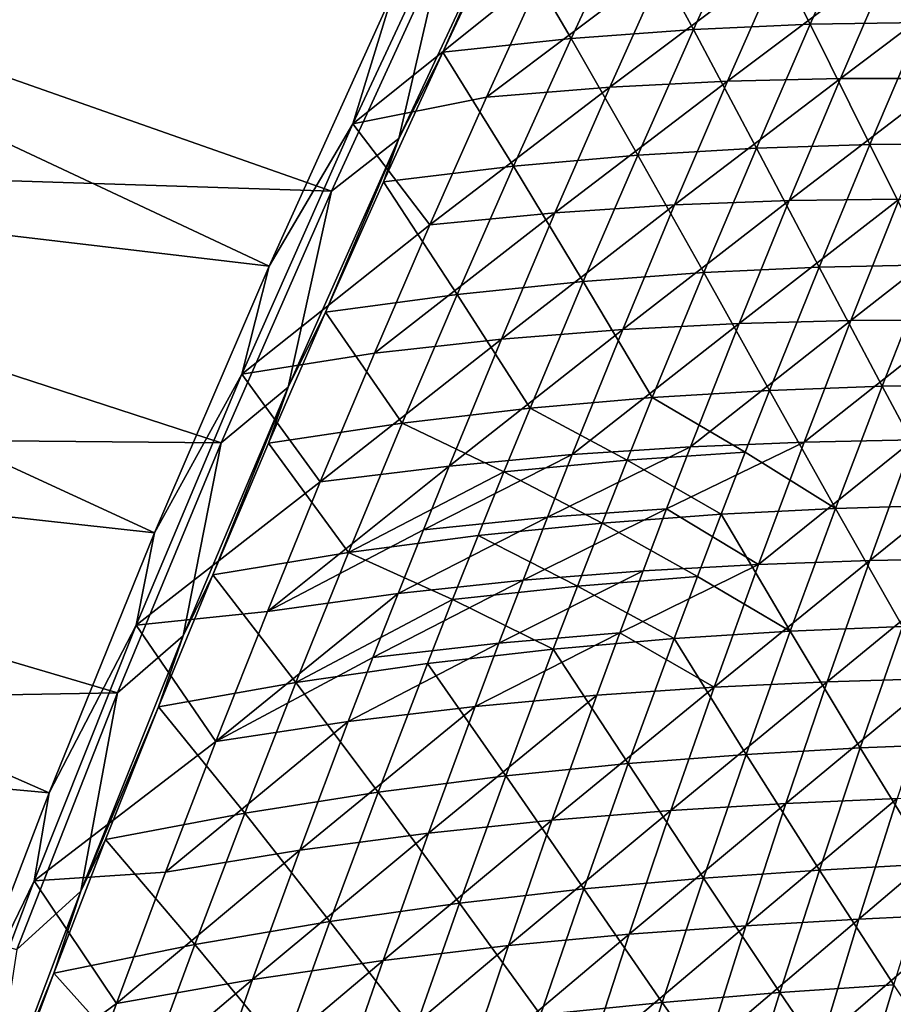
# Model space of a CAD drawing. Header units: metres. Extents: x 0 to 1400, y -1400 to 0.
# Tile 103 of 256: x 109 to 158, y -626 to -570. Entities that reach past the tile are written whole.
import ezdxf

# ---------------------------------------------------------------- set-up
doc = ezdxf.new("R2010")
doc.units = ezdxf.units.M

msp = doc.modelspace()

# ---------------------------------------------------------------- linework, layer by layer
at = {"layer": 'None'}
for points in [[(130.312958, -568.865967, -32.185322), (134.769638, -561.865723, -32.845322), (128.027206, -576.324463, -32.845306)], [(128.027206, -576.324463, -32.845306), (134.769638, -561.865723, -32.845322), (138.803726, -567.675293, -60.362442)], [(123.303535, -584.346436, -32.190716), (70.845802, -578.150818, -3), (77.463776, -562.812683, -3)], [(130.312958, -568.865967, -32.185322), (123.303535, -584.346436, -32.190716), (77.463776, -562.812683, -3)], [(71.605064, -578.341858), (126.81485, -580.120056, -29.603861), (78.217552, -563.022034)], [(126.81485, -580.120056, -29.603861), (133.099442, -566.430298, -29.599121), (78.217552, -563.022034)], [(137.133438, -563.195862, -30.902254), (130.619431, -577.147949, -30.897419), (133.089935, -572.298157, -32.16573)], [(130.619431, -577.147949, -30.897419), (137.133438, -563.195862, -30.902254), (133.099442, -566.430298, -29.599121)], [(136.499771, -565.032288, -32.173992), (137.133438, -563.195862, -30.902254), (133.089935, -572.298157, -32.16573)], [(143.617645, -564.383057, -59.715488), (147.200623, -571.017578, -87.320396), (150.403091, -563.978149, -87.342545)], [(150.403091, -563.978149, -87.342545), (147.200623, -571.017578, -87.320396), (153.777649, -570.723267, -115.004913)], [(153.777649, -570.723267, -115.004913), (156.87793, -563.784485, -115.03228), (150.403091, -563.978149, -87.342545)], [(160.069946, -570.613403, -142.747849), (156.87793, -563.784485, -115.03228), (153.777649, -570.723267, -115.004913)], [(156.87793, -563.784485, -115.03228), (160.069946, -570.613403, -142.747849), (163.069153, -563.768066, -142.779846)], [(136.499771, -565.032288, -32.173992), (140.311844, -571.531311, -59.699177), (143.617645, -564.383057, -59.715488)], [(143.617645, -564.383057, -59.715488), (140.311844, -571.531311, -59.699177), (147.200623, -571.017578, -87.320396)], [(136.499771, -565.032288, -32.173992), (133.089935, -572.298157, -32.16573), (140.311844, -571.531311, -59.699177)], [(126.81485, -580.120056, -29.603861), (130.619431, -577.147949, -30.897419), (133.099442, -566.430298, -29.599121)], [(135.546478, -574.829407, -60.354492), (145.647003, -567.215942, -87.96833), (142.492447, -574.261658, -87.954529)], [(135.546478, -574.829407, -60.354492), (138.803726, -567.675293, -60.362442), (145.647003, -567.215942, -87.96833)], [(152.179489, -566.976257, -115.637703), (149.126648, -573.92157, -115.618668), (142.492447, -574.261658, -87.954529)], [(142.492447, -574.261658, -87.954529), (145.647003, -567.215942, -87.96833), (152.179489, -566.976257, -115.637703)], [(158.428452, -566.921265, -143.367325), (149.126648, -573.92157, -115.618668), (152.179489, -566.976257, -115.637703)], [(149.126648, -573.92157, -115.618668), (158.428452, -566.921265, -143.367325), (155.47641, -573.773438, -143.343735)], [(155.47641, -573.773438, -143.343735), (158.428452, -566.921265, -143.367325), (164.422745, -567.014893, -171.157578)], [(155.47641, -573.773438, -143.343735), (164.422745, -567.014893, -171.157578), (161.570724, -573.780212, -171.130478)], [(135.546478, -574.829407, -60.354492), (128.027206, -576.324463, -32.845306), (138.803726, -567.675293, -60.362442)], [(123.303535, -584.346436, -32.190716), (130.312958, -568.865967, -32.185322), (128.027206, -576.324463, -32.845306)], [(147.200623, -571.017578, -87.320396), (150.7453, -577.696472, -114.977303), (153.777649, -570.723267, -115.004913)], [(153.777649, -570.723267, -115.004913), (150.7453, -577.696472, -114.977303), (157.138992, -577.491943, -142.715607)], [(157.138992, -577.491943, -142.715607), (160.069946, -570.613403, -142.747849), (153.777649, -570.723267, -115.004913)], [(163.27597, -577.443115, -170.514374), (160.069946, -570.613403, -142.747849), (157.138992, -577.491943, -142.715607)], [(140.311844, -571.531311, -59.699177), (144.065979, -578.09259, -87.298019), (147.200623, -571.017578, -87.320396)], [(147.200623, -571.017578, -87.320396), (144.065979, -578.09259, -87.298019), (150.7453, -577.696472, -114.977303)], [(133.089935, -572.298157, -32.16573), (137.07399, -578.716003, -59.682659), (140.311844, -571.531311, -59.699177)], [(140.311844, -571.531311, -59.699177), (137.07399, -578.716003, -59.682659), (144.065979, -578.09259, -87.298019)], [(133.089935, -572.298157, -32.16573), (130.619431, -577.147949, -30.897419), (129.748444, -579.601196, -32.157288)], [(133.089935, -572.298157, -32.16573), (129.748444, -579.601196, -32.157288), (137.07399, -578.716003, -59.682659)], [(149.126648, -573.92157, -115.618668), (139.406281, -581.342102, -87.940689), (142.492447, -574.261658, -87.954529)], [(139.406281, -581.342102, -87.940689), (149.126648, -573.92157, -115.618668), (146.142258, -580.900574, -115.599571)], [(146.142258, -580.900574, -115.599571), (155.47641, -573.773438, -143.343735), (152.593033, -580.658142, -143.320068)], [(146.142258, -580.900574, -115.599571), (149.126648, -573.92157, -115.618668), (155.47641, -573.773438, -143.343735)], [(152.593033, -580.658142, -143.320068), (155.47641, -573.773438, -143.343735), (161.570724, -573.780212, -171.130478)], [(152.593033, -580.658142, -143.320068), (161.570724, -573.780212, -171.130478), (158.787735, -580.576782, -171.103302)], [(142.492447, -574.261658, -87.954529), (139.406281, -581.342102, -87.940689), (132.357788, -582.019165, -60.346527)], [(132.357788, -582.019165, -60.346527), (135.546478, -574.829407, -60.354492), (142.492447, -574.261658, -87.954529)], [(128.027206, -576.324463, -32.845306), (135.546478, -574.829407, -60.354492), (132.357788, -582.019165, -60.346527)], [(123.303535, -584.346436, -32.190716), (128.027206, -576.324463, -32.845306), (121.770889, -590.432251, -32.845314)], [(121.770889, -590.432251, -32.845314), (128.027206, -576.324463, -32.845306), (132.357788, -582.019165, -60.346527)], [(130.619431, -577.147949, -30.897419), (124.385124, -591.170532, -30.892439), (126.476273, -586.940857, -32.148663)], [(124.385124, -591.170532, -30.892439), (130.619431, -577.147949, -30.897419), (126.81485, -580.120056, -29.603861)], [(130.619431, -577.147949, -30.897419), (126.476273, -586.940857, -32.148663), (129.748444, -579.601196, -32.157288)], [(144.065979, -578.09259, -87.298019), (147.781738, -584.703613, -114.949455), (150.7453, -577.696472, -114.977303)], [(150.7453, -577.696472, -114.977303), (147.781738, -584.703613, -114.949455), (154.277069, -584.403259, -142.683121)], [(150.7453, -577.696472, -114.977303), (154.277069, -584.403259, -142.683121), (157.138992, -577.491943, -142.715607)], [(157.138992, -577.491943, -142.715607), (154.277069, -584.403259, -142.683121), (160.515091, -584.264771, -170.478271)], [(160.515091, -584.264771, -170.478271), (163.27597, -577.443115, -170.514374), (157.138992, -577.491943, -142.715607)], [(116.862289, -599.36853, -32.196121), (64.525566, -593.614014, -3), (70.845802, -578.150818, -3)], [(65.289856, -593.786621), (120.615929, -594.305481, -29.608919), (71.605064, -578.341858)], [(123.303535, -584.346436, -32.190716), (116.862289, -599.36853, -32.196121), (70.845802, -578.150818, -3)], [(120.615929, -594.305481, -29.608919), (126.81485, -580.120056, -29.603861), (71.605064, -578.341858)], [(137.07399, -578.716003, -59.682659), (141.000061, -585.202576, -87.275421), (144.065979, -578.09259, -87.298019)], [(144.065979, -578.09259, -87.298019), (141.000061, -585.202576, -87.275421), (147.781738, -584.703613, -114.949455)], [(129.748444, -579.601196, -32.157288), (133.905014, -585.936646, -59.665943), (137.07399, -578.716003, -59.682659)], [(137.07399, -578.716003, -59.682659), (133.905014, -585.936646, -59.665943), (141.000061, -585.202576, -87.275421)], [(129.748444, -579.601196, -32.157288), (126.476273, -586.940857, -32.148663), (133.905014, -585.936646, -59.665943)], [(120.615929, -594.305481, -29.608919), (124.385124, -591.170532, -30.892439), (126.81485, -580.120056, -29.603861)], [(143.227203, -587.912781, -115.580429), (146.142258, -580.900574, -115.599571), (152.593033, -580.658142, -143.320068)], [(143.227203, -587.912781, -115.580429), (152.593033, -580.658142, -143.320068), (149.77916, -587.574768, -143.296356)], [(149.77916, -587.574768, -143.296356), (152.593033, -580.658142, -143.320068), (158.787735, -580.576782, -171.103302)], [(149.77916, -587.574768, -143.296356), (158.787735, -580.576782, -171.103302), (156.07457, -587.404053, -171.076065)], [(156.07457, -587.404053, -171.076065), (158.787735, -580.576782, -171.103302), (164.753906, -580.619934, -198.944778)], [(164.753906, -580.619934, -198.944778), (162.140961, -587.363037, -198.915054), (156.07457, -587.404053, -171.076065)], [(136.389481, -588.456726, -87.926819), (146.142258, -580.900574, -115.599571), (143.227203, -587.912781, -115.580429)], [(136.389481, -588.456726, -87.926819), (139.406281, -581.342102, -87.940689), (146.142258, -580.900574, -115.599571)], [(139.406281, -581.342102, -87.940689), (129.238678, -589.244019, -60.338551), (132.357788, -582.019165, -60.346527)], [(129.238678, -589.244019, -60.338551), (139.406281, -581.342102, -87.940689), (136.389481, -588.456726, -87.926819)], [(132.357788, -582.019165, -60.346527), (129.238678, -589.244019, -60.338551), (121.770889, -590.432251, -32.845314)], [(116.862289, -599.36853, -32.196121), (123.303535, -584.346436, -32.190716), (121.770889, -590.432251, -32.845314)], [(147.781738, -584.703613, -114.949455), (151.484955, -591.346802, -142.650406), (154.277069, -584.403259, -142.683121)], [(151.484955, -591.346802, -142.650406), (157.824387, -591.117249, -170.44194), (154.277069, -584.403259, -142.683121)], [(154.277069, -584.403259, -142.683121), (157.824387, -591.117249, -170.44194), (160.515091, -584.264771, -170.478271)], [(157.824387, -591.117249, -170.44194), (163.933884, -591.018066, -198.29274), (160.515091, -584.264771, -170.478271)], [(141.000061, -585.202576, -87.275421), (144.887772, -591.744202, -114.921387), (147.781738, -584.703613, -114.949455)], [(144.887772, -591.744202, -114.921387), (151.484955, -591.346802, -142.650406), (147.781738, -584.703613, -114.949455)], [(133.905014, -585.936646, -59.665943), (138.003723, -592.347046, -87.252617), (141.000061, -585.202576, -87.275421)], [(138.003723, -592.347046, -87.252617), (144.887772, -591.744202, -114.921387), (141.000061, -585.202576, -87.275421)], [(126.476273, -586.940857, -32.148663), (130.805832, -593.192627, -59.649036), (133.905014, -585.936646, -59.665943)], [(130.805832, -593.192627, -59.649036), (138.003723, -592.347046, -87.252617), (133.905014, -585.936646, -59.665943)], [(124.385124, -591.170532, -30.892439), (123.274361, -594.316589, -32.139858), (126.476273, -586.940857, -32.148663)], [(123.274361, -594.316589, -32.139858), (130.805832, -593.192627, -59.649036), (126.476273, -586.940857, -32.148663)], [(153.432037, -594.261475, -171.048767), (162.140961, -587.363037, -198.915054), (159.599014, -594.134888, -198.885254)], [(162.140961, -587.363037, -198.915054), (153.432037, -594.261475, -171.048767), (156.07457, -587.404053, -171.076065)], [(133.442947, -595.605164, -87.912918), (136.389481, -588.456726, -87.926819), (143.227203, -587.912781, -115.580429)], [(133.442947, -595.605164, -87.912918), (143.227203, -587.912781, -115.580429), (140.38237, -594.957642, -115.561249)], [(140.38237, -594.957642, -115.561249), (143.227203, -587.912781, -115.580429), (149.77916, -587.574768, -143.296356)], [(140.38237, -594.957642, -115.561249), (149.77916, -587.574768, -143.296356), (147.035645, -594.522949, -143.272598)], [(156.07457, -587.404053, -171.076065), (153.432037, -594.261475, -171.048767), (147.035645, -594.522949, -143.272598)], [(147.035645, -594.522949, -143.272598), (149.77916, -587.574768, -143.296356), (156.07457, -587.404053, -171.076065)], [(126.190102, -596.50354, -60.330566), (136.389481, -588.456726, -87.926819), (133.442947, -595.605164, -87.912918)], [(126.190102, -596.50354, -60.330566), (129.238678, -589.244019, -60.338551), (136.389481, -588.456726, -87.926819)], [(129.238678, -589.244019, -60.338551), (126.190102, -596.50354, -60.330566), (121.770889, -590.432251, -32.845314)], [(116.862289, -599.36853, -32.196121), (121.770889, -590.432251, -32.845314), (115.816933, -604.569702, -32.845306)], [(121.770889, -590.432251, -32.845314), (126.190102, -596.50354, -60.330566), (115.816933, -604.569702, -32.845306)], [(118.470131, -605.167786, -30.887352), (120.143692, -601.727722, -32.130878), (124.385124, -591.170532, -30.892439)], [(118.470131, -605.167786, -30.887352), (124.385124, -591.170532, -30.892439), (120.615929, -594.305481, -29.608919)], [(120.143692, -601.727722, -32.130878), (123.274361, -594.316589, -32.139858), (124.385124, -591.170532, -30.892439)], [(155.20462, -598.000061, -170.40538), (157.824387, -591.117249, -170.44194), (151.484955, -591.346802, -142.650406)], [(161.415497, -597.81366, -198.253632), (157.824387, -591.117249, -170.44194), (155.20462, -598.000061, -170.40538)], [(157.824387, -591.117249, -170.44194), (161.415497, -597.81366, -198.253632), (163.933884, -591.018066, -198.29274)], [(138.003723, -592.347046, -87.252617), (143.467148, -595.276855, -114.907272), (144.887772, -591.744202, -114.921387)], [(144.887772, -591.744202, -114.921387), (143.467148, -595.276855, -114.907272), (150.115311, -594.830444, -142.633957)], [(151.484955, -591.346802, -142.650406), (144.887772, -591.744202, -114.921387), (150.115311, -594.830444, -142.633957)], [(151.484955, -591.346802, -142.650406), (150.115311, -594.830444, -142.633957), (155.20462, -598.000061, -170.40538)], [(130.805832, -593.192627, -59.649036), (136.531921, -595.932068, -87.241142), (138.003723, -592.347046, -87.252617)], [(136.531921, -595.932068, -87.241142), (143.467148, -595.276855, -114.907272), (138.003723, -592.347046, -87.252617)], [(127.777382, -600.483459, -59.631939), (130.805832, -593.192627, -59.649036), (123.274361, -594.316589, -32.139858)], [(136.531921, -595.932068, -87.241142), (130.805832, -593.192627, -59.649036), (127.777382, -600.483459, -59.631939)], [(110.915855, -614.023071, -32.201553), (58.509361, -609.197998, -3), (64.525566, -593.614014, -3)], [(59.278202, -609.352051), (114.772102, -608.389893, -29.614088), (65.289856, -593.786621)], [(116.862289, -599.36853, -32.196121), (110.915855, -614.023071, -32.201553), (64.525566, -593.614014, -3)], [(114.772102, -608.389893, -29.614088), (120.615929, -594.305481, -29.608919), (65.289856, -593.786621)], [(114.772102, -608.389893, -29.614088), (118.470131, -605.167786, -30.887352), (120.615929, -594.305481, -29.608919)], [(127.777382, -600.483459, -59.631939), (123.274361, -594.316589, -32.139858), (120.143692, -601.727722, -32.130878)], [(147.035645, -594.522949, -143.272598), (145.690536, -598.008667, -143.260696), (138.986572, -598.492188, -115.551643)], [(138.986572, -598.492188, -115.551643), (140.38237, -594.957642, -115.561249), (147.035645, -594.522949, -143.272598)], [(145.690536, -598.008667, -143.260696), (153.432037, -594.261475, -171.048767), (150.860916, -601.148499, -171.021423)], [(153.432037, -594.261475, -171.048767), (145.690536, -598.008667, -143.260696), (147.035645, -594.522949, -143.272598)], [(150.860916, -601.148499, -171.021423), (153.432037, -594.261475, -171.048767), (159.599014, -594.134888, -198.885254)], [(150.860916, -601.148499, -171.021423), (159.599014, -594.134888, -198.885254), (157.128815, -600.934937, -198.855408)], [(157.128815, -600.934937, -198.855408), (165.563583, -594.105286, -226.77597), (163.193909, -600.822754, -226.744553)], [(157.128815, -600.934937, -198.855408), (159.599014, -594.134888, -198.885254), (165.563583, -594.105286, -226.77597)], [(131.996338, -599.191833, -87.90596), (133.442947, -595.605164, -87.912918), (140.38237, -594.957642, -115.561249)], [(131.996338, -599.191833, -87.90596), (140.38237, -594.957642, -115.561249), (138.986572, -598.492188, -115.551643)], [(150.115311, -594.830444, -142.633957), (143.467148, -595.276855, -114.907272), (148.763443, -598.32196, -142.617462)], [(150.115311, -594.830444, -142.633957), (148.763443, -598.32196, -142.617462), (155.20462, -598.000061, -170.40538)], [(123.213058, -603.797058, -60.322578), (126.190102, -596.50354, -60.330566), (133.442947, -595.605164, -87.912918)], [(123.213058, -603.797058, -60.322578), (133.442947, -595.605164, -87.912918), (131.996338, -599.191833, -87.90596)], [(142.064255, -598.817627, -114.893105), (143.467148, -595.276855, -114.907272), (136.531921, -595.932068, -87.241142)], [(143.467148, -595.276855, -114.907272), (142.064255, -598.817627, -114.893105), (148.763443, -598.32196, -142.617462)], [(135.07785, -599.525513, -87.229607), (136.531921, -595.932068, -87.241142), (127.777382, -600.483459, -59.631939)], [(142.064255, -598.817627, -114.893105), (136.531921, -595.932068, -87.241142), (135.07785, -599.525513, -87.229607)], [(126.190102, -596.50354, -60.330566), (123.213058, -603.797058, -60.322578), (115.816933, -604.569702, -32.845306)], [(158.969238, -604.637451, -198.21431), (161.415497, -597.81366, -198.253632), (155.20462, -598.000061, -170.40538)], [(137.608673, -602.034668, -115.542038), (145.690536, -598.008667, -143.260696), (144.363327, -601.502075, -143.248795)], [(145.690536, -598.008667, -143.260696), (137.608673, -602.034668, -115.542038), (138.986572, -598.492188, -115.551643)], [(148.763443, -598.32196, -142.617462), (142.064255, -598.817627, -114.893105), (147.429428, -601.821167, -142.600906)], [(144.363327, -601.502075, -143.248795), (145.690536, -598.008667, -143.260696), (150.860916, -601.148499, -171.021423)], [(148.763443, -598.32196, -142.617462), (147.429428, -601.821167, -142.600906), (152.65657, -604.912476, -170.368607)], [(155.20462, -598.000061, -170.40538), (148.763443, -598.32196, -142.617462), (152.65657, -604.912476, -170.368607)], [(155.20462, -598.000061, -170.40538), (152.65657, -604.912476, -170.368607), (158.969238, -604.637451, -198.21431)], [(138.986572, -598.492188, -115.551643), (137.608673, -602.034668, -115.542038), (130.567657, -602.786743, -87.898994)], [(130.567657, -602.786743, -87.898994), (131.996338, -599.191833, -87.90596), (138.986572, -598.492188, -115.551643)], [(140.679199, -602.366455, -114.878883), (142.064255, -598.817627, -114.893105), (135.07785, -599.525513, -87.229607)], [(147.429428, -601.821167, -142.600906), (142.064255, -598.817627, -114.893105), (140.679199, -602.366455, -114.878883)], [(110.915855, -614.023071, -32.201553), (116.862289, -599.36853, -32.196121), (115.816933, -604.569702, -32.845306)], [(130.567657, -602.786743, -87.898994), (123.213058, -603.797058, -60.322578), (131.996338, -599.191833, -87.90596)], [(135.07785, -599.525513, -87.229607), (127.777382, -600.483459, -59.631939), (133.641647, -603.127197, -87.218033)], [(135.07785, -599.525513, -87.229607), (133.641647, -603.127197, -87.218033), (140.679199, -602.366455, -114.878883)], [(124.820663, -607.808411, -59.614666), (127.777382, -600.483459, -59.631939), (120.143692, -601.727722, -32.130878)], [(133.641647, -603.127197, -87.218033), (127.777382, -600.483459, -59.631939), (124.820663, -607.808411, -59.614666)], [(148.362, -608.064575, -170.994034), (143.054138, -605.003052, -143.236877), (150.860916, -601.148499, -171.021423)], [(143.054138, -605.003052, -143.236877), (144.363327, -601.502075, -143.248795), (150.860916, -601.148499, -171.021423)], [(148.362, -608.064575, -170.994034), (157.128815, -600.934937, -198.855408), (154.73111, -607.762634, -198.825516)], [(148.362, -608.064575, -170.994034), (150.860916, -601.148499, -171.021423), (157.128815, -600.934937, -198.855408)], [(154.73111, -607.762634, -198.825516), (157.128815, -600.934937, -198.855408), (163.193909, -600.822754, -226.744553)], [(154.73111, -607.762634, -198.825516), (163.193909, -600.822754, -226.744553), (160.897095, -607.566345, -226.713074)], [(117.085312, -609.173706, -32.121719), (120.143692, -601.727722, -32.130878), (118.470131, -605.167786, -30.887352)], [(124.820663, -607.808411, -59.614666), (120.143692, -601.727722, -32.130878), (117.085312, -609.173706, -32.121719)], [(136.248779, -605.585083, -115.532417), (137.608673, -602.034668, -115.542038), (144.363327, -601.502075, -143.248795)], [(136.248779, -605.585083, -115.532417), (144.363327, -601.502075, -143.248795), (143.054138, -605.003052, -143.236877)], [(129.156998, -606.389832, -87.892029), (137.608673, -602.034668, -115.542038), (136.248779, -605.585083, -115.532417)], [(130.567657, -602.786743, -87.898994), (137.608673, -602.034668, -115.542038), (129.156998, -606.389832, -87.892029)], [(146.113388, -605.328064, -142.584305), (147.429428, -601.821167, -142.600906), (140.679199, -602.366455, -114.878883)], [(152.65657, -604.912476, -170.368607), (147.429428, -601.821167, -142.600906), (146.113388, -605.328064, -142.584305)], [(123.213058, -603.797058, -60.322578), (130.567657, -602.786743, -87.898994), (120.308525, -611.124207, -60.31459)], [(120.308525, -611.124207, -60.31459), (130.567657, -602.786743, -87.898994), (129.156998, -606.389832, -87.892029)], [(133.641647, -603.127197, -87.218033), (139.312088, -605.923279, -114.864616), (140.679199, -602.366455, -114.878883)], [(140.679199, -602.366455, -114.878883), (139.312088, -605.923279, -114.864616), (146.113388, -605.328064, -142.584305)], [(132.223434, -606.737183, -87.206406), (133.641647, -603.127197, -87.218033), (124.820663, -607.808411, -59.614666)], [(139.312088, -605.923279, -114.864616), (133.641647, -603.127197, -87.218033), (132.223434, -606.737183, -87.206406)], [(115.816933, -604.569702, -32.845306), (123.213058, -603.797058, -60.322578), (120.308525, -611.124207, -60.31459)], [(110.915855, -614.023071, -32.201553), (115.816933, -604.569702, -32.845306), (110.071724, -618.974609, -32.845306)], [(110.071724, -618.974609, -32.845306), (115.816933, -604.569702, -32.845306), (120.308525, -611.124207, -60.31459)], [(134.906982, -609.143372, -115.522797), (143.054138, -605.003052, -143.236877), (141.763046, -608.511597, -143.22496)], [(134.906982, -609.143372, -115.522797), (136.248779, -605.585083, -115.532417), (143.054138, -605.003052, -143.236877)], [(141.763046, -608.511597, -143.22496), (143.054138, -605.003052, -143.236877), (148.362, -608.064575, -170.994034)], [(150.18103, -611.853882, -170.331635), (152.65657, -604.912476, -170.368607), (146.113388, -605.328064, -142.584305)], [(156.59581, -611.488708, -198.174789), (152.65657, -604.912476, -170.368607), (150.18103, -611.853882, -170.331635)], [(152.65657, -604.912476, -170.368607), (156.59581, -611.488708, -198.174789), (158.969238, -604.637451, -198.21431)], [(158.969238, -604.637451, -198.21431), (156.59581, -611.488708, -198.174789), (162.806747, -611.229553, -226.074509)], [(112.709572, -619.547668, -30.882011), (117.085312, -609.173706, -32.121719), (118.470131, -605.167786, -30.887352)], [(112.709572, -619.547668, -30.882011), (118.470131, -605.167786, -30.887352), (114.772102, -608.389893, -29.614088)], [(127.764511, -610.001038, -87.885056), (129.156998, -606.389832, -87.892029), (136.248779, -605.585083, -115.532417)], [(127.764511, -610.001038, -87.885056), (136.248779, -605.585083, -115.532417), (134.906982, -609.143372, -115.522797)], [(139.312088, -605.923279, -114.864616), (143.535645, -612.364563, -142.550949), (146.113388, -605.328064, -142.584305)], [(146.113388, -605.328064, -142.584305), (143.535645, -612.364563, -142.550949), (150.18103, -611.853882, -170.331635)], [(136.632187, -613.060486, -114.83593), (139.312088, -605.923279, -114.864616), (132.223434, -606.737183, -87.206406)], [(143.535645, -612.364563, -142.550949), (139.312088, -605.923279, -114.864616), (136.632187, -613.060486, -114.83593)], [(120.308525, -611.124207, -60.31459), (129.156998, -606.389832, -87.892029), (127.764511, -610.001038, -87.885056)], [(132.223434, -606.737183, -87.206406), (124.820663, -607.808411, -59.614666), (129.441391, -613.981506, -87.183014)], [(132.223434, -606.737183, -87.206406), (129.441391, -613.981506, -87.183014), (136.632187, -613.060486, -114.83593)], [(121.936684, -615.16687, -59.597221), (124.820663, -607.808411, -59.614666), (117.085312, -609.173706, -32.121719)], [(129.441391, -613.981506, -87.183014), (124.820663, -607.808411, -59.614666), (121.936684, -615.16687, -59.597221)], [(145.936096, -615.009216, -170.966629), (148.362, -608.064575, -170.994034), (154.73111, -607.762634, -198.825516)], [(145.936096, -615.009216, -170.966629), (154.73111, -607.762634, -198.825516), (152.406631, -614.617371, -198.795593)], [(152.406631, -614.617371, -198.795593), (160.897095, -607.566345, -226.713074), (158.673828, -614.335449, -226.68158)], [(152.406631, -614.617371, -198.795593), (154.73111, -607.762634, -198.825516), (160.897095, -607.566345, -226.713074)], [(109.095268, -622.837463, -29.619539), (114.772102, -608.389893, -29.614088), (59.278202, -609.352051)], [(109.095268, -622.837463, -29.619539), (112.709572, -619.547668, -30.882011), (114.772102, -608.389893, -29.614088)], [(139.235657, -615.551025, -143.201096), (148.362, -608.064575, -170.994034), (145.936096, -615.009216, -170.966629)], [(139.235657, -615.551025, -143.201096), (141.763046, -608.511597, -143.22496), (148.362, -608.064575, -170.994034)], [(132.278214, -616.283142, -115.503532), (141.763046, -608.511597, -143.22496), (139.235657, -615.551025, -143.201096)], [(132.278214, -616.283142, -115.503532), (134.906982, -609.143372, -115.522797), (141.763046, -608.511597, -143.22496)], [(110.915855, -614.023071, -32.201553), (105.100754, -629.208252, -32.20734), (58.509361, -609.197998, -3)], [(114.100266, -616.653809, -32.112392), (117.085312, -609.173706, -32.121719), (112.709572, -619.547668, -30.882011)], [(121.936684, -615.16687, -59.597221), (117.085312, -609.173706, -32.121719), (114.100266, -616.653809, -32.112392)], [(125.03447, -617.247498, -87.871109), (134.906982, -609.143372, -115.522797), (132.278214, -616.283142, -115.503532)], [(125.03447, -617.247498, -87.871109), (127.764511, -610.001038, -87.885056), (134.906982, -609.143372, -115.522797)], [(117.477478, -618.484314, -60.306606), (120.308525, -611.124207, -60.31459), (127.764511, -610.001038, -87.885056)], [(117.477478, -618.484314, -60.306606), (127.764511, -610.001038, -87.885056), (125.03447, -617.247498, -87.871109)], [(110.071724, -618.974609, -32.845306), (120.308525, -611.124207, -60.31459), (117.477478, -618.484314, -60.306606)], [(154.295975, -618.366821, -198.135071), (156.59581, -611.488708, -198.174789), (150.18103, -611.853882, -170.331635)], [(160.6091, -618.020264, -226.033188), (156.59581, -611.488708, -198.174789), (154.295975, -618.366821, -198.135071)], [(156.59581, -611.488708, -198.174789), (160.6091, -618.020264, -226.033188), (162.806747, -611.229553, -226.074509)], [(143.535645, -612.364563, -142.550949), (147.778824, -618.823608, -170.294479), (150.18103, -611.853882, -170.331635)], [(150.18103, -611.853882, -170.331635), (147.778824, -618.823608, -170.294479), (154.295975, -618.366821, -198.135071)], [(141.031067, -619.430725, -142.51741), (143.535645, -612.364563, -142.550949), (136.632187, -613.060486, -114.83593)], [(147.778824, -618.823608, -170.294479), (143.535645, -612.364563, -142.550949), (141.031067, -619.430725, -142.51741)], [(129.441391, -613.981506, -87.183014), (134.025436, -620.228577, -114.807053), (136.632187, -613.060486, -114.83593)], [(136.632187, -613.060486, -114.83593), (134.025436, -620.228577, -114.807053), (141.031067, -619.430725, -142.51741)], [(126.732697, -621.257751, -87.159447), (129.441391, -613.981506, -87.183014), (121.936684, -615.16687, -59.597221)], [(134.025436, -620.228577, -114.807053), (129.441391, -613.981506, -87.183014), (126.732697, -621.257751, -87.159447)], [(105.100754, -629.208252, -32.20734), (110.915855, -614.023071, -32.201553), (110.071724, -618.974609, -32.845306)], [(150.156158, -621.498657, -198.765656), (158.673828, -614.335449, -226.68158), (156.524796, -621.129517, -226.650055)], [(150.156158, -621.498657, -198.765656), (152.406631, -614.617371, -198.795593), (158.673828, -614.335449, -226.68158)], [(156.524796, -621.129517, -226.650055), (158.673828, -614.335449, -226.68158), (164.764221, -614.123413, -254.61821)], [(156.524796, -621.129517, -226.650055), (164.764221, -614.123413, -254.61821), (162.716293, -620.833862, -254.585938)], [(136.781998, -622.619873, -143.177216), (139.235657, -615.551025, -143.201096), (145.936096, -615.009216, -170.966629)], [(136.781998, -622.619873, -143.177216), (145.936096, -615.009216, -170.966629), (143.584, -621.981934, -170.939209)], [(143.584, -621.981934, -170.939209), (152.406631, -614.617371, -198.795593), (150.156158, -621.498657, -198.765656)], [(143.584, -621.981934, -170.939209), (145.936096, -615.009216, -170.966629), (152.406631, -614.617371, -198.795593)], [(119.126442, -622.558105, -59.579613), (121.936684, -615.16687, -59.597221), (114.100266, -616.653809, -32.112392)], [(126.732697, -621.257751, -87.159447), (121.936684, -615.16687, -59.597221), (119.126442, -622.558105, -59.579613)], [(129.723221, -623.453613, -115.484261), (139.235657, -615.551025, -143.201096), (136.781998, -622.619873, -143.177216)], [(129.723221, -623.453613, -115.484261), (132.278214, -616.283142, -115.503532), (139.235657, -615.551025, -143.201096)], [(119.126442, -622.558105, -59.579613), (114.100266, -616.653809, -32.112392), (111.189606, -624.167236, -32.102894)], [(111.189606, -624.167236, -32.102894), (114.100266, -616.653809, -32.112392), (112.709572, -619.547668, -30.882011)], [(122.378464, -624.525635, -87.857147), (132.278214, -616.283142, -115.503532), (129.723221, -623.453613, -115.484261)], [(122.378464, -624.525635, -87.857147), (125.03447, -617.247498, -87.871109), (132.278214, -616.283142, -115.503532)], [(114.720901, -625.876892, -60.298634), (125.03447, -617.247498, -87.871109), (122.378464, -624.525635, -87.857147)], [(114.720901, -625.876892, -60.298634), (117.477478, -618.484314, -60.306606), (125.03447, -617.247498, -87.871109)], [(147.778824, -618.823608, -170.294479), (152.070465, -625.271118, -198.0952), (154.295975, -618.366821, -198.135071)], [(154.295975, -618.366821, -198.135071), (152.070465, -625.271118, -198.0952), (158.486069, -624.835632, -225.991699)], [(158.486069, -624.835632, -225.991699), (160.6091, -618.020264, -226.033188), (154.295975, -618.366821, -198.135071)], [(105.100754, -629.208252, -32.20734), (110.071724, -618.974609, -32.845306), (104.70063, -633.235657, -32.845341)], [(104.70063, -633.235657, -32.845341), (110.071724, -618.974609, -32.845306), (114.720901, -625.876892, -60.298634)], [(114.720901, -625.876892, -60.298634), (110.071724, -618.974609, -32.845306), (117.477478, -618.484314, -60.306606)], [(145.450714, -625.820984, -170.257141), (147.778824, -618.823608, -170.294479), (141.031067, -619.430725, -142.51741)], [(152.070465, -625.271118, -198.0952), (147.778824, -618.823608, -170.294479), (145.450714, -625.820984, -170.257141)], [(134.025436, -620.228577, -114.807053), (138.600525, -626.52594, -142.483704), (141.031067, -619.430725, -142.51741)], [(141.031067, -619.430725, -142.51741), (138.600525, -626.52594, -142.483704), (145.450714, -625.820984, -170.257141)], [(112.709572, -619.547668, -30.882011), (107.468689, -633.375366, -30.876776), (111.189606, -624.167236, -32.102894)], [(107.468689, -633.375366, -30.876776), (112.709572, -619.547668, -30.882011), (109.095268, -622.837463, -29.619539)], [(131.492783, -627.427002, -114.778008), (134.025436, -620.228577, -114.807053), (126.732697, -621.257751, -87.159447)], [(138.600525, -626.52594, -142.483704), (134.025436, -620.228577, -114.807053), (131.492783, -627.427002, -114.778008)], [(147.980392, -628.405945, -198.735703), (150.156158, -621.498657, -198.765656), (156.524796, -621.129517, -226.650055)], [(147.980392, -628.405945, -198.735703), (156.524796, -621.129517, -226.650055), (154.450714, -627.947998, -226.618515)], [(154.450714, -627.947998, -226.618515), (162.716293, -620.833862, -254.585938), (160.743576, -627.567078, -254.553665)], [(154.450714, -627.947998, -226.618515), (156.524796, -621.129517, -226.650055), (162.716293, -620.833862, -254.585938)], [(124.09832, -628.565308, -87.135704), (126.732697, -621.257751, -87.159447), (119.126442, -622.558105, -59.579613)], [(131.492783, -627.427002, -114.778008), (126.732697, -621.257751, -87.159447), (124.09832, -628.565308, -87.135704)], [(141.306488, -628.982056, -170.911774), (150.156158, -621.498657, -198.765656), (147.980392, -628.405945, -198.735703)], [(141.306488, -628.982056, -170.911774), (143.584, -621.981934, -170.939209), (150.156158, -621.498657, -198.765656)], [(134.402908, -629.71759, -143.153351), (143.584, -621.981934, -170.939209), (141.306488, -628.982056, -170.911774)], [(134.402908, -629.71759, -143.153351), (136.781998, -622.619873, -143.177216), (143.584, -621.981934, -170.939209)], [(116.390953, -629.981506, -59.561848), (119.126442, -622.558105, -59.579613), (111.189606, -624.167236, -32.102894)], [(124.09832, -628.565308, -87.135704), (119.126442, -622.558105, -59.579613), (116.390953, -629.981506, -59.561848)], [(127.242935, -630.654114, -115.464973), (129.723221, -623.453613, -115.484261), (136.781998, -622.619873, -143.177216)], [(127.242935, -630.654114, -115.464973), (136.781998, -622.619873, -143.177216), (134.402908, -629.71759, -143.153351)], [(119.797432, -631.834961, -87.843193), (129.723221, -623.453613, -115.484261), (127.242935, -630.654114, -115.464973)], [(119.797432, -631.834961, -87.843193), (122.378464, -624.525635, -87.857147), (129.723221, -623.453613, -115.484261)], [(107.468689, -633.375366, -30.876776), (108.35437, -631.713379, -32.093227), (111.189606, -624.167236, -32.102894)], [(111.189606, -624.167236, -32.102894), (108.35437, -631.713379, -32.093227), (116.390953, -629.981506, -59.561848)], [(112.03978, -633.301453, -60.290672), (122.378464, -624.525635, -87.857147), (119.797432, -631.834961, -87.843193)], [(112.03978, -633.301453, -60.290672), (114.720901, -625.876892, -60.298634), (122.378464, -624.525635, -87.857147)], [(152.070465, -625.271118, -198.0952), (156.438339, -631.674866, -225.950058), (158.486069, -624.835632, -225.991699)], [(158.486069, -624.835632, -225.991699), (156.438339, -631.674866, -225.950058), (162.779312, -631.225708, -253.90033)], [(149.920013, -632.200928, -198.055161), (152.070465, -625.271118, -198.0952), (145.450714, -625.820984, -170.257141)], [(156.438339, -631.674866, -225.950058), (152.070465, -625.271118, -198.0952), (149.920013, -632.200928, -198.055161)], [(112.03978, -633.301453, -60.290672), (104.70063, -633.235657, -32.845341), (114.720901, -625.876892, -60.298634)], [(138.600525, -626.52594, -142.483704), (143.197525, -632.845337, -170.21965), (145.450714, -625.820984, -170.257141)], [(145.450714, -625.820984, -170.257141), (143.197525, -632.845337, -170.21965), (149.920013, -632.200928, -198.055161)]]:
    msp.add_3dface(points, dxfattribs=at)

doc.saveas('drawing.dxf')
